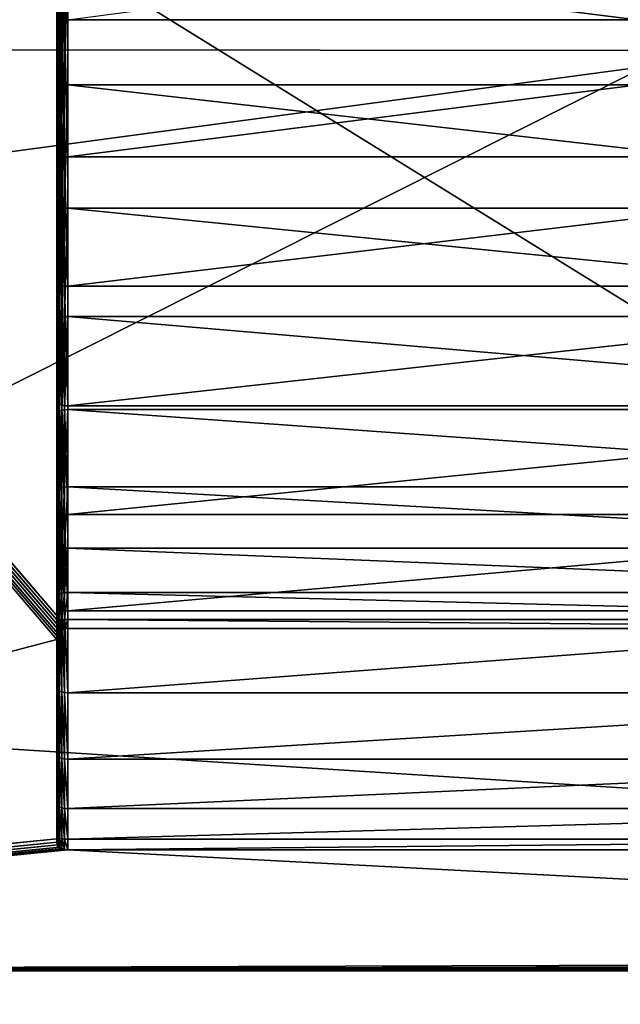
# Model space of a CAD drawing. Header units: millimetres. Extents: x 2387 to 13955, y -4964 to 364.
# Tile 79 of 256: x 4243 to 4271, y -3606 to -3562. Entities that reach past the tile are written whole.
import ezdxf

# ---------------------------------------------------------------- set-up
doc = ezdxf.new("R2010")
doc.units = ezdxf.units.MM
doc.header["$MEASUREMENT"] = 0
doc.layers.add('Predefinito', color=7, linetype='Continuous', true_color=0x000000)

# ---------------------------------------------------------------- blocks, each defined once
blk = doc.blocks.new('Blocco 01')
at = {"layer": 'Predefinito'}
for points in [[(750.42, -26.593, 428.493), (223.326, -26.594, 428.841), (223.337, -213.166, 428.494)], [(223.337, -213.166, 428.494), (867.904, -254.205, 428.349), (750.42, -26.593, 428.493)], [(226.556, -212.695, 308.821), (226.556, -26.594, 308.821), (751.033, -26.593, 308.821)], [(751.033, -26.593, 308.821), (751.179, -213.048, 308.821), (226.556, -212.695, 308.821)], [(226.556, -283.473, 308.821), (226.556, -212.695, 308.821), (751.179, -213.048, 308.821)], [(751.179, -213.048, 308.821), (751.617, -284.344, 308.821), (226.556, -283.473, 308.821)], [(223.337, -213.166, 428.494), (223.372, -281.846, 427.452), (748.707, -282.556, 427.335)], [(748.707, -282.556, 427.335), (867.904, -254.205, 428.349), (223.337, -213.166, 428.494)]]:
    blk.add_3dface(points, dxfattribs=at)
blk = doc.blocks.new('Blocco 20')
at = {"layer": 'Predefinito'}
blk.add_blockref('Blocco 01', (131.747, -252.898), dxfattribs=at)

msp = doc.modelspace()

# ---------------------------------------------------------------- linework, layer by layer
at = {"layer": 'Predefinito'}
for points in [[(4349.431, -3524.636, 308.843), (4189.931, -3525.136, 308.843), (4190.431, -3604.636, 308.843)], [(4189.986, -3524.858, 303.843), (4190.056, -3524.761, 303.843), (4245.208, -3589.293, 303.843)], [(4190.056, -3524.761, 303.843), (4190.153, -3524.692, 303.843), (4245.305, -3589.224, 303.843)], [(4245.305, -3589.224, 303.843), (4245.208, -3589.293, 303.843), (4190.056, -3524.761, 303.843)], [(4190.153, -3524.692, 303.843), (4190.278, -3524.65, 303.843), (4245.43, -3589.182, 303.843)], [(4245.43, -3589.182, 303.843), (4245.305, -3589.224, 303.843), (4190.153, -3524.692, 303.843)], [(4190.278, -3524.65, 303.843), (4190.431, -3524.636, 303.843), (4245.583, -3589.168, 303.843)], [(4245.583, -3589.168, 303.843), (4245.43, -3589.182, 303.843), (4190.278, -3524.65, 303.843)], [(4294.583, -3589.168, 303.843), (4245.583, -3589.168, 303.843), (4190.431, -3524.636, 303.843)], [(4190.431, -3524.636, 303.843), (4349.431, -3524.636, 303.843), (4294.583, -3589.168, 303.843)], [(4349.931, -3604.136, 308.843), (4349.431, -3524.636, 308.843), (4190.431, -3604.636, 308.843)], [(4189.931, -3525.136, 303.843), (4189.944, -3524.983, 303.843), (4245.097, -3589.516, 303.843)], [(4189.931, -3604.136, 303.843), (4189.931, -3525.136, 303.843), (4245.083, -3589.668, 303.843)], [(4245.097, -3589.516, 303.843), (4245.083, -3589.668, 303.843), (4189.931, -3525.136, 303.843)], [(4189.944, -3524.983, 303.843), (4189.986, -3524.858, 303.843), (4245.138, -3589.391, 303.843)], [(4245.138, -3589.391, 303.843), (4245.097, -3589.516, 303.843), (4189.944, -3524.983, 303.843)], [(4245.208, -3589.293, 303.843), (4245.138, -3589.391, 303.843), (4189.986, -3524.858, 303.843)], [(4294.583, -3555.168, 0.866), (4294.583, -3561.665, 1.344), (4245.583, -3561.665, 1.344)], [(4245.097, -3564.844, 15.052), (4245.138, -3564.762, 15.145), (4245.138, -3558.566, 12.612)], [(4245.138, -3558.566, 12.612), (4245.097, -3558.652, 12.521), (4245.097, -3564.844, 15.052)], [(4245.138, -3564.762, 15.145), (4245.208, -3564.698, 15.218), (4245.208, -3558.5, 12.682)], [(4245.208, -3558.5, 12.682), (4245.138, -3558.566, 12.612), (4245.138, -3564.762, 15.145)], [(4245.208, -3564.698, 15.218), (4245.305, -3564.652, 15.271), (4245.305, -3558.452, 12.733)], [(4245.305, -3558.452, 12.733), (4245.208, -3558.5, 12.682), (4245.208, -3564.698, 15.218)], [(4245.305, -3564.652, 15.271), (4245.43, -3564.624, 15.302), (4245.43, -3558.424, 12.763)], [(4245.43, -3558.424, 12.763), (4245.305, -3558.452, 12.733), (4245.305, -3564.652, 15.271)], [(4245.43, -3564.624, 15.302), (4245.583, -3564.615, 15.312), (4245.583, -3558.414, 12.773)], [(4245.583, -3558.414, 12.773), (4245.43, -3558.424, 12.763), (4245.43, -3564.624, 15.302)], [(4245.583, -3558.414, 12.773), (4245.583, -3564.615, 15.312), (4294.583, -3564.615, 15.312)], [(4294.583, -3564.615, 15.312), (4294.583, -3558.414, 12.773), (4245.583, -3558.414, 12.773)], [(4245.083, -3564.945, 14.937), (4245.097, -3564.844, 15.052), (4245.097, -3558.652, 12.521)], [(4245.097, -3558.652, 12.521), (4245.083, -3558.757, 12.409), (4245.083, -3564.945, 14.937)], [(4245.083, -3561.307, 1.693), (4245.083, -3567.525, 3.095), (4245.083, -3558.757, 12.409)], [(4245.083, -3564.945, 14.937), (4245.083, -3558.757, 12.409), (4245.083, -3567.525, 3.095)], [(4245.083, -3561.307, 1.693), (4245.097, -3561.417, 1.586), (4245.097, -3567.63, 2.984)], [(4245.097, -3567.63, 2.984), (4245.083, -3567.525, 3.095), (4245.083, -3561.307, 1.693)], [(4245.097, -3561.417, 1.586), (4245.138, -3561.506, 1.499), (4245.138, -3567.716, 2.893)], [(4245.138, -3567.716, 2.893), (4245.097, -3567.63, 2.984), (4245.097, -3561.417, 1.586)], [(4245.138, -3561.506, 1.499), (4245.208, -3561.576, 1.431), (4245.208, -3567.782, 2.822)], [(4245.208, -3567.782, 2.822), (4245.138, -3567.716, 2.893), (4245.138, -3561.506, 1.499)], [(4245.208, -3561.576, 1.431), (4245.305, -3561.626, 1.382), (4245.305, -3567.83, 2.771)], [(4245.305, -3567.83, 2.771), (4245.208, -3567.782, 2.822), (4245.208, -3561.576, 1.431)], [(4245.305, -3561.626, 1.382), (4245.43, -3561.655, 1.353), (4245.43, -3567.859, 2.741)], [(4245.43, -3567.859, 2.741), (4245.305, -3567.83, 2.771), (4245.305, -3561.626, 1.382)], [(4245.43, -3561.655, 1.353), (4245.583, -3561.665, 1.344), (4245.583, -3567.868, 2.731)], [(4245.583, -3567.868, 2.731), (4245.43, -3567.859, 2.741), (4245.43, -3561.655, 1.353)], [(4245.583, -3567.868, 2.731), (4245.583, -3561.665, 1.344), (4294.583, -3561.665, 1.344)], [(4294.583, -3561.665, 1.344), (4294.583, -3567.868, 2.731), (4245.583, -3567.868, 2.731)], [(4245.083, -3570.496, 18.279), (4245.097, -3570.398, 18.396), (4245.097, -3564.844, 15.052)], [(4245.097, -3564.844, 15.052), (4245.083, -3564.945, 14.937), (4245.083, -3570.496, 18.279)], [(4245.097, -3570.398, 18.396), (4245.138, -3570.318, 18.492), (4245.138, -3564.762, 15.145)], [(4245.138, -3564.762, 15.145), (4245.097, -3564.844, 15.052), (4245.097, -3570.398, 18.396)], [(4245.138, -3570.318, 18.492), (4245.208, -3570.256, 18.567), (4245.208, -3564.698, 15.218)], [(4245.208, -3564.698, 15.218), (4245.138, -3564.762, 15.145), (4245.138, -3570.318, 18.492)], [(4245.208, -3570.256, 18.567), (4245.305, -3570.211, 18.62), (4245.305, -3564.652, 15.271)], [(4245.305, -3564.652, 15.271), (4245.208, -3564.698, 15.218), (4245.208, -3570.256, 18.567)], [(4245.305, -3570.211, 18.62), (4245.43, -3570.185, 18.652), (4245.43, -3564.624, 15.302)], [(4245.43, -3564.624, 15.302), (4245.305, -3564.652, 15.271), (4245.305, -3570.211, 18.62)], [(4245.43, -3570.185, 18.652), (4245.583, -3570.176, 18.663), (4245.583, -3564.615, 15.312)], [(4245.583, -3564.615, 15.312), (4245.43, -3564.624, 15.302), (4245.43, -3570.185, 18.652)], [(4245.583, -3564.615, 15.312), (4245.583, -3570.176, 18.663), (4294.583, -3570.176, 18.663)], [(4294.583, -3570.176, 18.663), (4294.583, -3564.615, 15.312), (4245.583, -3564.615, 15.312)], [(4245.083, -3567.525, 3.095), (4245.083, -3573.378, 5.335), (4245.083, -3564.945, 14.937)], [(4245.083, -3570.496, 18.279), (4245.083, -3564.945, 14.937), (4245.083, -3573.378, 5.335)], [(4245.083, -3567.525, 3.095), (4245.097, -3567.63, 2.984), (4245.097, -3573.479, 5.22)], [(4245.097, -3573.479, 5.22), (4245.083, -3573.378, 5.335), (4245.083, -3567.525, 3.095)], [(4245.097, -3567.63, 2.984), (4245.138, -3567.716, 2.893), (4245.138, -3573.562, 5.126)], [(4245.138, -3573.562, 5.126), (4245.097, -3573.479, 5.22), (4245.097, -3567.63, 2.984)], [(4245.138, -3567.716, 2.893), (4245.208, -3567.782, 2.822), (4245.208, -3573.626, 5.053)], [(4245.208, -3573.626, 5.053), (4245.138, -3573.562, 5.126), (4245.138, -3567.716, 2.893)], [(4245.208, -3567.782, 2.822), (4245.305, -3567.83, 2.771), (4245.305, -3573.672, 5.001)], [(4245.305, -3573.672, 5.001), (4245.208, -3573.626, 5.053), (4245.208, -3567.782, 2.822)], [(4245.305, -3567.83, 2.771), (4245.43, -3567.859, 2.741), (4245.43, -3573.699, 4.97)], [(4245.43, -3573.699, 4.97), (4245.305, -3573.672, 5.001), (4245.305, -3567.83, 2.771)], [(4245.43, -3567.859, 2.741), (4245.583, -3567.868, 2.731), (4245.583, -3573.708, 4.959)], [(4245.583, -3573.708, 4.959), (4245.43, -3573.699, 4.97), (4245.43, -3567.859, 2.741)], [(4245.583, -3573.708, 4.959), (4245.583, -3567.868, 2.731), (4294.583, -3567.868, 2.731)], [(4294.583, -3567.868, 2.731), (4294.583, -3573.708, 4.959), (4245.583, -3573.708, 4.959)], [(4245.208, -3575.151, 22.609), (4245.305, -3575.107, 22.663), (4245.305, -3570.211, 18.62)], [(4245.305, -3570.211, 18.62), (4245.208, -3570.256, 18.567), (4245.208, -3575.151, 22.609)], [(4245.305, -3575.107, 22.663), (4245.43, -3575.081, 22.695), (4245.43, -3570.185, 18.652)], [(4245.43, -3570.185, 18.652), (4245.305, -3570.211, 18.62), (4245.305, -3575.107, 22.663)], [(4245.43, -3575.081, 22.695), (4245.583, -3575.072, 22.706), (4245.583, -3570.176, 18.663)], [(4245.583, -3570.176, 18.663), (4245.43, -3570.185, 18.652), (4245.43, -3575.081, 22.695)], [(4245.583, -3570.176, 18.663), (4245.583, -3575.072, 22.706), (4294.583, -3575.072, 22.706)], [(4294.583, -3575.072, 22.706), (4294.583, -3570.176, 18.663), (4245.583, -3570.176, 18.663)], [(4245.083, -3575.387, 22.318), (4245.097, -3575.291, 22.437), (4245.097, -3570.398, 18.396)], [(4245.097, -3570.398, 18.396), (4245.083, -3570.496, 18.279), (4245.083, -3575.387, 22.318)], [(4245.083, -3573.378, 5.335), (4245.083, -3578.797, 8.344), (4245.083, -3570.496, 18.279)], [(4245.083, -3575.387, 22.318), (4245.083, -3570.496, 18.279), (4245.083, -3578.797, 8.344)], [(4245.097, -3575.291, 22.437), (4245.138, -3575.212, 22.534), (4245.138, -3570.318, 18.492)], [(4245.138, -3570.318, 18.492), (4245.097, -3570.398, 18.396), (4245.097, -3575.291, 22.437)], [(4245.138, -3575.212, 22.534), (4245.208, -3575.151, 22.609), (4245.208, -3570.256, 18.567)], [(4245.208, -3570.256, 18.567), (4245.138, -3570.318, 18.492), (4245.138, -3575.212, 22.534)], [(4245.083, -3573.378, 5.335), (4245.097, -3573.479, 5.22), (4245.097, -3578.895, 8.227)], [(4245.097, -3578.895, 8.227), (4245.083, -3578.797, 8.344), (4245.083, -3573.378, 5.335)], [(4245.097, -3573.479, 5.22), (4245.138, -3573.562, 5.126), (4245.138, -3578.975, 8.131)], [(4245.138, -3578.975, 8.131), (4245.097, -3578.895, 8.227), (4245.097, -3573.479, 5.22)], [(4245.138, -3573.562, 5.126), (4245.208, -3573.626, 5.053), (4245.208, -3579.037, 8.056)], [(4245.208, -3579.037, 8.056), (4245.138, -3578.975, 8.131), (4245.138, -3573.562, 5.126)], [(4245.208, -3573.626, 5.053), (4245.305, -3573.672, 5.001), (4245.305, -3579.082, 8.003)], [(4245.305, -3579.082, 8.003), (4245.208, -3579.037, 8.056), (4245.208, -3573.626, 5.053)], [(4245.305, -3573.672, 5.001), (4245.43, -3573.699, 4.97), (4245.43, -3579.108, 7.971)], [(4245.43, -3579.108, 7.971), (4245.305, -3579.082, 8.003), (4245.305, -3573.672, 5.001)], [(4245.43, -3573.699, 4.97), (4245.583, -3573.708, 4.959), (4245.583, -3579.117, 7.96)], [(4245.583, -3579.117, 7.96), (4245.43, -3579.108, 7.971), (4245.43, -3573.699, 4.97)], [(4245.583, -3579.117, 7.96), (4245.583, -3573.708, 4.959), (4294.583, -3573.708, 4.959)], [(4294.583, -3573.708, 4.959), (4294.583, -3579.117, 7.96), (4245.583, -3579.117, 7.96)], [(4245.208, -3579.359, 27.227), (4245.305, -3579.315, 27.282), (4245.305, -3575.107, 22.663)], [(4245.305, -3575.107, 22.663), (4245.208, -3575.151, 22.609), (4245.208, -3579.359, 27.227)], [(4245.305, -3579.315, 27.282), (4245.43, -3579.289, 27.314), (4245.43, -3575.081, 22.695)], [(4245.43, -3575.081, 22.695), (4245.305, -3575.107, 22.663), (4245.305, -3579.315, 27.282)], [(4245.43, -3579.289, 27.314), (4245.583, -3579.28, 27.325), (4245.583, -3575.072, 22.706)], [(4245.583, -3575.072, 22.706), (4245.43, -3575.081, 22.695), (4245.43, -3579.289, 27.314)], [(4245.583, -3575.072, 22.706), (4245.583, -3579.28, 27.325), (4294.583, -3579.28, 27.325)], [(4294.583, -3579.28, 27.325), (4294.583, -3575.072, 22.706), (4245.583, -3575.072, 22.706)], [(4245.083, -3579.593, 26.935), (4245.097, -3579.498, 27.054), (4245.097, -3575.291, 22.437)], [(4245.097, -3575.291, 22.437), (4245.083, -3575.387, 22.318), (4245.083, -3579.593, 26.935)], [(4245.083, -3578.797, 8.344), (4245.083, -3583.712, 12.054), (4245.083, -3575.387, 22.318)], [(4245.083, -3575.387, 22.318), (4245.083, -3583.712, 12.054), (4245.083, -3588.055, 16.398)], [(4245.083, -3588.055, 16.398), (4245.083, -3579.593, 26.935), (4245.083, -3575.387, 22.318)], [(4245.097, -3579.498, 27.054), (4245.138, -3579.42, 27.152), (4245.138, -3575.212, 22.534)], [(4245.138, -3575.212, 22.534), (4245.097, -3575.291, 22.437), (4245.097, -3579.498, 27.054)], [(4245.138, -3579.42, 27.152), (4245.208, -3579.359, 27.227), (4245.208, -3575.151, 22.609)], [(4245.208, -3575.151, 22.609), (4245.138, -3575.212, 22.534), (4245.138, -3579.42, 27.152)], [(4245.083, -3578.797, 8.344), (4245.097, -3578.895, 8.227), (4245.097, -3583.808, 11.936)], [(4245.097, -3583.808, 11.936), (4245.083, -3583.712, 12.054), (4245.083, -3578.797, 8.344)], [(4245.097, -3578.895, 8.227), (4245.138, -3578.975, 8.131), (4245.138, -3583.887, 11.839)], [(4245.138, -3583.887, 11.839), (4245.097, -3583.808, 11.936), (4245.097, -3578.895, 8.227)], [(4245.138, -3578.975, 8.131), (4245.208, -3579.037, 8.056), (4245.208, -3583.948, 11.763)], [(4245.208, -3583.948, 11.763), (4245.138, -3583.887, 11.839), (4245.138, -3578.975, 8.131)], [(4245.208, -3579.037, 8.056), (4245.305, -3579.082, 8.003), (4245.305, -3583.992, 11.709)], [(4245.305, -3583.992, 11.709), (4245.208, -3583.948, 11.763), (4245.208, -3579.037, 8.056)], [(4245.305, -3579.082, 8.003), (4245.43, -3579.108, 7.971), (4245.43, -3584.018, 11.677)], [(4245.43, -3584.018, 11.677), (4245.305, -3583.992, 11.709), (4245.305, -3579.082, 8.003)], [(4245.43, -3579.108, 7.971), (4245.583, -3579.117, 7.96), (4245.583, -3584.027, 11.666)], [(4245.583, -3584.027, 11.666), (4245.43, -3584.018, 11.677), (4245.43, -3579.108, 7.971)], [(4245.083, -3583.091, 32.012), (4245.097, -3582.995, 32.131), (4245.097, -3579.498, 27.054)], [(4245.097, -3579.498, 27.054), (4245.083, -3579.593, 26.935), (4245.083, -3583.091, 32.012)], [(4245.097, -3582.995, 32.131), (4245.138, -3582.917, 32.228), (4245.138, -3579.42, 27.152)], [(4245.138, -3579.42, 27.152), (4245.097, -3579.498, 27.054), (4245.097, -3582.995, 32.131)], [(4245.138, -3582.917, 32.228), (4245.208, -3582.855, 32.304), (4245.208, -3579.359, 27.227)], [(4245.208, -3579.359, 27.227), (4245.138, -3579.42, 27.152), (4245.138, -3582.917, 32.228)], [(4245.208, -3582.855, 32.304), (4245.305, -3582.812, 32.358), (4245.305, -3579.315, 27.282)], [(4245.305, -3579.315, 27.282), (4245.208, -3579.359, 27.227), (4245.208, -3582.855, 32.304)], [(4245.305, -3582.812, 32.358), (4245.43, -3582.785, 32.39), (4245.43, -3579.289, 27.314)], [(4245.43, -3579.289, 27.314), (4245.305, -3579.315, 27.282), (4245.305, -3582.812, 32.358)], [(4245.43, -3582.785, 32.39), (4245.583, -3582.777, 32.401), (4245.583, -3579.28, 27.325)], [(4245.583, -3579.28, 27.325), (4245.43, -3579.289, 27.314), (4245.43, -3582.785, 32.39)], [(4245.583, -3584.027, 11.666), (4245.583, -3579.117, 7.96), (4294.583, -3579.117, 7.96)], [(4294.583, -3579.117, 7.96), (4294.583, -3584.027, 11.666), (4245.583, -3584.027, 11.666)], [(4245.583, -3579.28, 27.325), (4245.583, -3582.777, 32.401), (4294.583, -3582.777, 32.401)], [(4294.583, -3582.777, 32.401), (4294.583, -3579.28, 27.325), (4245.583, -3579.28, 27.325)], [(4245.083, -3579.593, 26.935), (4245.083, -3588.055, 16.398), (4245.083, -3591.76, 21.306)], [(4245.083, -3591.76, 21.306), (4245.083, -3583.091, 32.012), (4245.083, -3579.593, 26.935)], [(4245.083, -3585.857, 37.432), (4245.097, -3585.759, 37.549), (4245.097, -3582.995, 32.131)], [(4245.097, -3582.995, 32.131), (4245.083, -3583.091, 32.012), (4245.083, -3585.857, 37.432)], [(4245.083, -3583.091, 32.012), (4245.083, -3591.76, 21.306), (4245.083, -3594.756, 26.711)], [(4245.083, -3594.756, 26.711), (4245.083, -3585.857, 37.432), (4245.083, -3583.091, 32.012)], [(4245.097, -3585.759, 37.549), (4245.138, -3585.679, 37.645), (4245.138, -3582.917, 32.228)], [(4245.138, -3582.917, 32.228), (4245.097, -3582.995, 32.131), (4245.097, -3585.759, 37.549)], [(4245.138, -3585.679, 37.645), (4245.208, -3585.617, 37.72), (4245.208, -3582.855, 32.304)], [(4245.208, -3582.855, 32.304), (4245.138, -3582.917, 32.228), (4245.138, -3585.679, 37.645)], [(4245.208, -3585.617, 37.72), (4245.305, -3585.573, 37.774), (4245.305, -3582.812, 32.358)], [(4245.305, -3582.812, 32.358), (4245.208, -3582.855, 32.304), (4245.208, -3585.617, 37.72)], [(4245.305, -3585.573, 37.774), (4245.43, -3585.546, 37.806), (4245.43, -3582.785, 32.39)], [(4245.43, -3582.785, 32.39), (4245.305, -3582.812, 32.358), (4245.305, -3585.573, 37.774)], [(4245.43, -3585.546, 37.806), (4245.583, -3585.537, 37.816), (4245.583, -3582.777, 32.401)], [(4245.583, -3582.777, 32.401), (4245.43, -3582.785, 32.39), (4245.43, -3585.546, 37.806)], [(4245.583, -3582.777, 32.401), (4245.583, -3585.537, 37.816), (4294.583, -3585.537, 37.816)], [(4294.583, -3585.537, 37.816), (4294.583, -3582.777, 32.401), (4245.583, -3582.777, 32.401)], [(4245.083, -3583.712, 12.054), (4245.097, -3583.808, 11.936), (4245.097, -3588.151, 16.278)], [(4245.097, -3588.151, 16.278), (4245.083, -3588.055, 16.398), (4245.083, -3583.712, 12.054)], [(4245.097, -3583.808, 11.936), (4245.138, -3583.887, 11.839), (4245.138, -3588.229, 16.181)], [(4245.138, -3588.229, 16.181), (4245.097, -3588.151, 16.278), (4245.097, -3583.808, 11.936)], [(4245.138, -3583.887, 11.839), (4245.208, -3583.948, 11.763), (4245.208, -3588.29, 16.105)], [(4245.208, -3588.29, 16.105), (4245.138, -3588.229, 16.181), (4245.138, -3583.887, 11.839)], [(4245.208, -3583.948, 11.763), (4245.305, -3583.992, 11.709), (4245.305, -3588.334, 16.051)], [(4245.305, -3588.334, 16.051), (4245.208, -3588.29, 16.105), (4245.208, -3583.948, 11.763)], [(4245.305, -3583.992, 11.709), (4245.43, -3584.018, 11.677), (4245.43, -3588.36, 16.019)], [(4245.43, -3588.36, 16.019), (4245.305, -3588.334, 16.051), (4245.305, -3583.992, 11.709)], [(4245.43, -3584.018, 11.677), (4245.583, -3584.027, 11.666), (4245.583, -3588.369, 16.008)], [(4245.583, -3588.369, 16.008), (4245.43, -3588.36, 16.019), (4245.43, -3584.018, 11.677)], [(4245.583, -3588.369, 16.008), (4245.583, -3584.027, 11.666), (4294.583, -3584.027, 11.666)], [(4294.583, -3584.027, 11.666), (4294.583, -3588.369, 16.008), (4245.583, -3588.369, 16.008)], [(4245.083, -3587.866, 43.075), (4245.097, -3587.766, 43.19), (4245.097, -3585.759, 37.549)], [(4245.097, -3585.759, 37.549), (4245.083, -3585.857, 37.432), (4245.083, -3587.866, 43.075)], [(4245.097, -3587.766, 43.19), (4245.138, -3587.684, 43.285), (4245.138, -3585.679, 37.645)], [(4245.138, -3585.679, 37.645), (4245.097, -3585.759, 37.549), (4245.097, -3587.766, 43.19)], [(4245.138, -3587.684, 43.285), (4245.208, -3587.621, 43.358), (4245.208, -3585.617, 37.72)], [(4245.208, -3585.617, 37.72), (4245.138, -3585.679, 37.645), (4245.138, -3587.684, 43.285)], [(4245.208, -3587.621, 43.358), (4245.305, -3587.575, 43.411), (4245.305, -3585.573, 37.774)], [(4245.305, -3585.573, 37.774), (4245.208, -3585.617, 37.72), (4245.208, -3587.621, 43.358)], [(4245.305, -3587.575, 43.411), (4245.43, -3587.548, 43.442), (4245.43, -3585.546, 37.806)], [(4245.43, -3585.546, 37.806), (4245.305, -3585.573, 37.774), (4245.305, -3587.575, 43.411)], [(4245.43, -3587.548, 43.442), (4245.583, -3587.539, 43.453), (4245.583, -3585.537, 37.816)], [(4245.583, -3585.537, 37.816), (4245.43, -3585.546, 37.806), (4245.43, -3587.548, 43.442)], [(4245.583, -3585.537, 37.816), (4245.583, -3587.539, 43.453), (4294.583, -3587.539, 43.453)], [(4294.583, -3587.539, 43.453), (4294.583, -3585.537, 37.816), (4245.583, -3585.537, 37.816)], [(4245.083, -3585.857, 37.432), (4245.083, -3594.756, 26.711), (4245.083, -3596.977, 32.544)], [(4245.083, -3596.977, 32.544), (4245.083, -3587.866, 43.075), (4245.083, -3585.857, 37.432)], [(4245.305, -3588.795, 49.152), (4245.43, -3588.766, 49.183), (4245.43, -3587.548, 43.442)], [(4245.43, -3587.548, 43.442), (4245.305, -3587.575, 43.411), (4245.305, -3588.795, 49.152)], [(4245.43, -3588.766, 49.183), (4245.583, -3588.757, 49.193), (4245.583, -3587.539, 43.453)], [(4245.583, -3587.539, 43.453), (4245.43, -3587.548, 43.442), (4245.43, -3588.766, 49.183)], [(4245.583, -3587.539, 43.453), (4245.583, -3588.757, 49.193), (4294.583, -3588.757, 49.193)], [(4294.583, -3588.757, 49.193), (4294.583, -3587.539, 43.453), (4245.583, -3587.539, 43.453)], [(4245.083, -3589.095, 48.825), (4245.097, -3588.992, 48.937), (4245.097, -3587.766, 43.19)], [(4245.097, -3587.766, 43.19), (4245.083, -3587.866, 43.075), (4245.083, -3589.095, 48.825)], [(4245.083, -3587.866, 43.075), (4245.083, -3596.977, 32.544), (4245.083, -3598.353, 38.737)], [(4245.083, -3598.353, 38.737), (4245.083, -3589.095, 48.825), (4245.083, -3587.866, 43.075)], [(4245.097, -3588.992, 48.937), (4245.138, -3588.907, 49.029), (4245.138, -3587.684, 43.285)], [(4245.138, -3587.684, 43.285), (4245.097, -3587.766, 43.19), (4245.097, -3588.992, 48.937)], [(4245.138, -3588.907, 49.029), (4245.208, -3588.842, 49.101), (4245.208, -3587.621, 43.358)], [(4245.208, -3587.621, 43.358), (4245.138, -3587.684, 43.285), (4245.138, -3588.907, 49.029)], [(4245.208, -3588.842, 49.101), (4245.305, -3588.795, 49.152), (4245.305, -3587.575, 43.411)], [(4245.305, -3587.575, 43.411), (4245.208, -3587.621, 43.358), (4245.208, -3588.842, 49.101)], [(4245.083, -3588.055, 16.398), (4245.097, -3588.151, 16.278), (4245.097, -3591.856, 21.187)], [(4245.097, -3591.856, 21.187), (4245.083, -3591.76, 21.306), (4245.083, -3588.055, 16.398)], [(4245.097, -3588.151, 16.278), (4245.138, -3588.229, 16.181), (4245.138, -3591.934, 21.09)], [(4245.138, -3591.934, 21.09), (4245.097, -3591.856, 21.187), (4245.097, -3588.151, 16.278)], [(4245.138, -3588.229, 16.181), (4245.208, -3588.29, 16.105), (4245.208, -3591.995, 21.014)], [(4245.208, -3591.995, 21.014), (4245.138, -3591.934, 21.09), (4245.138, -3588.229, 16.181)], [(4245.208, -3588.29, 16.105), (4245.305, -3588.334, 16.051), (4245.305, -3592.039, 20.96)], [(4245.305, -3592.039, 20.96), (4245.208, -3591.995, 21.014), (4245.208, -3588.29, 16.105)], [(4245.305, -3588.334, 16.051), (4245.43, -3588.36, 16.019), (4245.43, -3592.065, 20.928)], [(4245.43, -3592.065, 20.928), (4245.305, -3592.039, 20.96), (4245.305, -3588.334, 16.051)], [(4245.43, -3588.36, 16.019), (4245.583, -3588.369, 16.008), (4245.583, -3592.074, 20.917)], [(4245.583, -3592.074, 20.917), (4245.43, -3592.065, 20.928), (4245.43, -3588.36, 16.019)], [(4245.583, -3592.074, 20.917), (4245.583, -3588.369, 16.008), (4294.583, -3588.369, 16.008)], [(4294.583, -3588.369, 16.008), (4294.583, -3592.074, 20.917), (4245.583, -3592.074, 20.917)], [(4245.138, -3589.325, 54.761), (4245.208, -3589.257, 54.83), (4245.208, -3588.842, 49.101)], [(4245.208, -3588.842, 49.101), (4245.138, -3588.907, 49.029), (4245.138, -3589.325, 54.761)], [(4245.208, -3589.257, 54.83), (4245.305, -3589.208, 54.879), (4245.305, -3588.795, 49.152)], [(4245.305, -3588.795, 49.152), (4245.208, -3588.842, 49.101), (4245.208, -3589.257, 54.83)], [(4245.305, -3589.208, 54.879), (4245.43, -3589.178, 54.909), (4245.43, -3588.766, 49.183)], [(4245.43, -3588.766, 49.183), (4245.305, -3588.795, 49.152), (4245.305, -3589.208, 54.879)], [(4245.43, -3589.178, 54.909), (4245.583, -3589.168, 54.919), (4245.583, -3588.757, 49.193)], [(4245.583, -3588.757, 49.193), (4245.43, -3588.766, 49.183), (4245.43, -3589.178, 54.909)], [(4245.583, -3588.757, 49.193), (4245.583, -3589.168, 54.919), (4294.583, -3589.168, 54.919)], [(4294.583, -3589.168, 54.919), (4294.583, -3588.757, 49.193), (4245.583, -3588.757, 49.193)], [(4245.083, -3589.521, 54.564), (4245.097, -3589.413, 54.672), (4245.097, -3588.992, 48.937)], [(4245.097, -3588.992, 48.937), (4245.083, -3589.095, 48.825), (4245.083, -3589.521, 54.564)], [(4245.083, -3589.095, 48.825), (4245.083, -3598.353, 38.737), (4245.083, -3598.816, 45.221)], [(4245.083, -3598.816, 45.221), (4245.083, -3589.521, 54.564), (4245.083, -3589.095, 48.825)], [(4245.097, -3589.413, 54.672), (4245.138, -3589.325, 54.761), (4245.138, -3588.907, 49.029)], [(4245.138, -3588.907, 49.029), (4245.097, -3588.992, 48.937), (4245.097, -3589.413, 54.672)], [(4245.097, -3589.516, 303.843), (4245.138, -3589.391, 303.843), (4245.138, -3589.325, 54.761)], [(4245.138, -3589.325, 54.761), (4245.097, -3589.413, 54.672), (4245.097, -3589.516, 303.843)], [(4245.138, -3589.391, 303.843), (4245.208, -3589.293, 303.843), (4245.208, -3589.257, 54.83)], [(4245.208, -3589.257, 54.83), (4245.138, -3589.325, 54.761), (4245.138, -3589.391, 303.843)], [(4245.208, -3589.293, 303.843), (4245.305, -3589.224, 303.843), (4245.305, -3589.208, 54.879)], [(4245.305, -3589.208, 54.879), (4245.208, -3589.257, 54.83), (4245.208, -3589.293, 303.843)], [(4245.305, -3589.224, 303.843), (4245.43, -3589.182, 303.843), (4245.43, -3589.178, 54.909)], [(4245.43, -3589.178, 54.909), (4245.305, -3589.208, 54.879), (4245.305, -3589.224, 303.843)], [(4245.43, -3589.182, 303.843), (4245.583, -3589.168, 303.843), (4245.583, -3589.168, 54.919)], [(4245.583, -3589.168, 54.919), (4245.43, -3589.178, 54.909), (4245.43, -3589.182, 303.843)], [(4245.583, -3589.168, 54.919), (4245.583, -3589.168, 303.843), (4294.583, -3589.168, 303.843)], [(4294.583, -3589.168, 303.843), (4294.583, -3589.168, 54.919), (4245.583, -3589.168, 54.919)], [(4245.083, -3589.668, 303.843), (4245.083, -3598.668, 303.843), (4189.931, -3604.136, 303.843)], [(4245.083, -3589.668, 303.843), (4245.097, -3589.516, 303.843), (4245.097, -3589.413, 54.672)], [(4245.097, -3589.413, 54.672), (4245.083, -3589.521, 54.564), (4245.083, -3589.668, 303.843)], [(4245.083, -3589.521, 54.564), (4245.083, -3598.816, 45.221), (4245.083, -3598.668, 303.843)], [(4245.083, -3598.668, 303.843), (4245.083, -3589.668, 303.843), (4245.083, -3589.521, 54.564)], [(4245.083, -3591.76, 21.306), (4245.097, -3591.856, 21.187), (4245.097, -3594.854, 26.593)], [(4245.097, -3594.854, 26.593), (4245.083, -3594.756, 26.711), (4245.083, -3591.76, 21.306)], [(4245.097, -3591.856, 21.187), (4245.138, -3591.934, 21.09), (4245.138, -3594.933, 26.497)], [(4245.138, -3594.933, 26.497), (4245.097, -3594.854, 26.593), (4245.097, -3591.856, 21.187)], [(4245.138, -3591.934, 21.09), (4245.208, -3591.995, 21.014), (4245.208, -3594.996, 26.422)], [(4245.208, -3594.996, 26.422), (4245.138, -3594.933, 26.497), (4245.138, -3591.934, 21.09)], [(4245.208, -3591.995, 21.014), (4245.305, -3592.039, 20.96), (4245.305, -3595.04, 26.369)], [(4245.305, -3595.04, 26.369), (4245.208, -3594.996, 26.422), (4245.208, -3591.995, 21.014)], [(4245.305, -3592.039, 20.96), (4245.43, -3592.065, 20.928), (4245.43, -3595.066, 26.337)], [(4245.43, -3595.066, 26.337), (4245.305, -3595.04, 26.369), (4245.305, -3592.039, 20.96)], [(4245.43, -3592.065, 20.928), (4245.583, -3592.074, 20.917), (4245.583, -3595.075, 26.326)], [(4245.583, -3595.075, 26.326), (4245.43, -3595.066, 26.337), (4245.43, -3592.065, 20.928)], [(4245.583, -3595.075, 26.326), (4245.583, -3592.074, 20.917), (4294.583, -3592.074, 20.917)], [(4294.583, -3592.074, 20.917), (4294.583, -3595.075, 26.326), (4245.583, -3595.075, 26.326)], [(4245.083, -3594.756, 26.711), (4245.097, -3594.854, 26.593), (4245.097, -3597.076, 32.429)], [(4245.097, -3597.076, 32.429), (4245.083, -3596.977, 32.544), (4245.083, -3594.756, 26.711)], [(4245.097, -3594.854, 26.593), (4245.138, -3594.933, 26.497), (4245.138, -3597.158, 32.334)], [(4245.138, -3597.158, 32.334), (4245.097, -3597.076, 32.429), (4245.097, -3594.854, 26.593)], [(4245.138, -3594.933, 26.497), (4245.208, -3594.996, 26.422), (4245.208, -3597.222, 32.261)], [(4245.208, -3597.222, 32.261), (4245.138, -3597.158, 32.334), (4245.138, -3594.933, 26.497)], [(4245.208, -3594.996, 26.422), (4245.305, -3595.04, 26.369), (4245.305, -3597.267, 32.208)], [(4245.305, -3597.267, 32.208), (4245.208, -3597.222, 32.261), (4245.208, -3594.996, 26.422)], [(4245.305, -3595.04, 26.369), (4245.43, -3595.066, 26.337), (4245.43, -3597.295, 32.177)], [(4245.43, -3597.295, 32.177), (4245.305, -3597.267, 32.208), (4245.305, -3595.04, 26.369)], [(4245.43, -3595.066, 26.337), (4245.583, -3595.075, 26.326), (4245.583, -3597.304, 32.166)], [(4245.583, -3597.304, 32.166), (4245.43, -3597.295, 32.177), (4245.43, -3595.066, 26.337)], [(4245.583, -3597.304, 32.166), (4245.583, -3595.075, 26.326), (4294.583, -3595.075, 26.326)], [(4294.583, -3595.075, 26.326), (4294.583, -3597.304, 32.166), (4245.583, -3597.304, 32.166)], [(4245.083, -3596.977, 32.544), (4245.097, -3597.076, 32.429), (4245.097, -3598.456, 38.625)], [(4245.097, -3598.456, 38.625), (4245.083, -3598.353, 38.737), (4245.083, -3596.977, 32.544)], [(4245.097, -3597.076, 32.429), (4245.138, -3597.158, 32.334), (4245.138, -3598.541, 38.533)], [(4245.138, -3598.541, 38.533), (4245.097, -3598.456, 38.625), (4245.097, -3597.076, 32.429)], [(4245.138, -3597.158, 32.334), (4245.208, -3597.222, 32.261), (4245.208, -3598.606, 38.461)], [(4245.208, -3598.606, 38.461), (4245.138, -3598.541, 38.533), (4245.138, -3597.158, 32.334)], [(4245.208, -3597.222, 32.261), (4245.305, -3597.267, 32.208), (4245.305, -3598.653, 38.41)], [(4245.305, -3598.653, 38.41), (4245.208, -3598.606, 38.461), (4245.208, -3597.222, 32.261)], [(4245.305, -3597.267, 32.208), (4245.43, -3597.295, 32.177), (4245.43, -3598.681, 38.379)], [(4245.43, -3598.681, 38.379), (4245.305, -3598.653, 38.41), (4245.305, -3597.267, 32.208)], [(4245.43, -3597.295, 32.177), (4245.583, -3597.304, 32.166), (4245.583, -3598.691, 38.369)], [(4245.583, -3598.691, 38.369), (4245.43, -3598.681, 38.379), (4245.43, -3597.295, 32.177)], [(4245.583, -3598.691, 38.369), (4245.583, -3597.304, 32.166), (4294.583, -3597.304, 32.166)], [(4294.583, -3597.304, 32.166), (4294.583, -3598.691, 38.369), (4245.583, -3598.691, 38.369)], [(4189.944, -3604.289, 303.843), (4189.931, -3604.136, 303.843), (4245.083, -3598.668, 303.843)], [(4245.083, -3598.668, 303.843), (4245.097, -3598.821, 303.843), (4189.944, -3604.289, 303.843)], [(4245.083, -3598.353, 38.737), (4245.097, -3598.456, 38.625), (4245.097, -3598.924, 45.112)], [(4245.097, -3598.924, 45.112), (4245.083, -3598.816, 45.221), (4245.083, -3598.353, 38.737)], [(4245.097, -3598.821, 303.843), (4245.083, -3598.668, 303.843), (4245.083, -3598.816, 45.221)], [(4245.097, -3598.456, 38.625), (4245.138, -3598.541, 38.533), (4245.138, -3599.012, 45.024)], [(4245.138, -3599.012, 45.024), (4245.097, -3598.924, 45.112), (4245.097, -3598.456, 38.625)], [(4245.138, -3598.541, 38.533), (4245.208, -3598.606, 38.461), (4245.208, -3599.08, 44.955)], [(4245.208, -3599.08, 44.955), (4245.138, -3599.012, 45.024), (4245.138, -3598.541, 38.533)], [(4245.208, -3598.606, 38.461), (4245.305, -3598.653, 38.41), (4245.305, -3599.129, 44.905)], [(4245.305, -3599.129, 44.905), (4245.208, -3599.08, 44.955), (4245.208, -3598.606, 38.461)], [(4245.305, -3598.653, 38.41), (4245.43, -3598.681, 38.379), (4245.43, -3599.159, 44.876)], [(4245.43, -3599.159, 44.876), (4245.305, -3599.129, 44.905), (4245.305, -3598.653, 38.41)], [(4245.43, -3598.681, 38.379), (4245.583, -3598.691, 38.369), (4245.583, -3599.168, 44.866)], [(4245.583, -3599.168, 44.866), (4245.43, -3599.159, 44.876), (4245.43, -3598.681, 38.379)], [(4189.986, -3604.414, 303.843), (4189.944, -3604.289, 303.843), (4245.097, -3598.821, 303.843)], [(4245.097, -3598.821, 303.843), (4245.138, -3598.946, 303.843), (4189.986, -3604.414, 303.843)], [(4190.056, -3604.511, 303.843), (4189.986, -3604.414, 303.843), (4245.138, -3598.946, 303.843)], [(4245.138, -3598.946, 303.843), (4245.208, -3599.043, 303.843), (4190.056, -3604.511, 303.843)], [(4190.153, -3604.581, 303.843), (4190.056, -3604.511, 303.843), (4245.208, -3599.043, 303.843)], [(4245.208, -3599.043, 303.843), (4245.305, -3599.113, 303.843), (4190.153, -3604.581, 303.843)], [(4190.278, -3604.622, 303.843), (4190.153, -3604.581, 303.843), (4245.305, -3599.113, 303.843)], [(4245.305, -3599.113, 303.843), (4245.43, -3599.154, 303.843), (4190.278, -3604.622, 303.843)], [(4245.083, -3598.816, 45.221), (4245.097, -3598.924, 45.112), (4245.097, -3598.821, 303.843)], [(4245.138, -3598.946, 303.843), (4245.097, -3598.821, 303.843), (4245.097, -3598.924, 45.112)], [(4245.097, -3598.924, 45.112), (4245.138, -3599.012, 45.024), (4245.138, -3598.946, 303.843)], [(4245.208, -3599.043, 303.843), (4245.138, -3598.946, 303.843), (4245.138, -3599.012, 45.024)], [(4245.138, -3599.012, 45.024), (4245.208, -3599.08, 44.955), (4245.208, -3599.043, 303.843)], [(4245.305, -3599.113, 303.843), (4245.208, -3599.043, 303.843), (4245.208, -3599.08, 44.955)], [(4245.208, -3599.08, 44.955), (4245.305, -3599.129, 44.905), (4245.305, -3599.113, 303.843)], [(4245.43, -3599.154, 303.843), (4245.305, -3599.113, 303.843), (4245.305, -3599.129, 44.905)], [(4245.305, -3599.129, 44.905), (4245.43, -3599.159, 44.876), (4245.43, -3599.154, 303.843)], [(4245.583, -3599.168, 44.866), (4245.583, -3598.691, 38.369), (4294.583, -3598.691, 38.369)], [(4294.583, -3598.691, 38.369), (4294.583, -3599.168, 44.866), (4245.583, -3599.168, 44.866)], [(4190.431, -3604.636, 303.843), (4190.278, -3604.622, 303.843), (4245.43, -3599.154, 303.843)], [(4245.43, -3599.154, 303.843), (4245.583, -3599.168, 303.843), (4190.431, -3604.636, 303.843)], [(4349.431, -3604.636, 303.843), (4190.431, -3604.636, 303.843), (4245.583, -3599.168, 303.843)], [(4245.583, -3599.168, 303.843), (4245.43, -3599.154, 303.843), (4245.43, -3599.159, 44.876)], [(4245.43, -3599.159, 44.876), (4245.583, -3599.168, 44.866), (4245.583, -3599.168, 303.843)], [(4245.583, -3599.168, 303.843), (4245.583, -3599.168, 44.866), (4294.583, -3599.168, 44.866)], [(4294.583, -3599.168, 44.866), (4294.583, -3599.168, 303.843), (4245.583, -3599.168, 303.843)], [(4245.583, -3599.168, 303.843), (4294.583, -3599.168, 303.843), (4349.431, -3604.636, 303.843)], [(4349.917, -3604.289, 308.843), (4349.931, -3604.136, 308.843), (4190.431, -3604.636, 308.843)], [(4349.875, -3604.414, 308.843), (4349.917, -3604.289, 308.843), (4190.431, -3604.636, 308.843)], [(4349.806, -3604.511, 308.843), (4349.875, -3604.414, 308.843), (4190.431, -3604.636, 308.843)], [(4349.708, -3604.581, 308.843), (4349.806, -3604.511, 308.843), (4190.431, -3604.636, 308.843)], [(4349.583, -3604.622, 308.843), (4349.708, -3604.581, 308.843), (4190.431, -3604.636, 308.843)], [(4349.431, -3604.636, 308.843), (4349.583, -3604.622, 308.843), (4190.431, -3604.636, 308.843)], [(4190.431, -3604.636, 303.843), (4349.431, -3604.636, 303.843), (4349.431, -3604.636, 308.843)], [(4349.431, -3604.636, 308.843), (4190.431, -3604.636, 308.843), (4190.431, -3604.636, 303.843)]]:
    msp.add_3dface(points, dxfattribs=at)

# ---------------------------------------------------------------- block references
msp.add_blockref('Blocco 20', (3394.144, -3097.108), dxfattribs=at)

doc.saveas('drawing.dxf')
